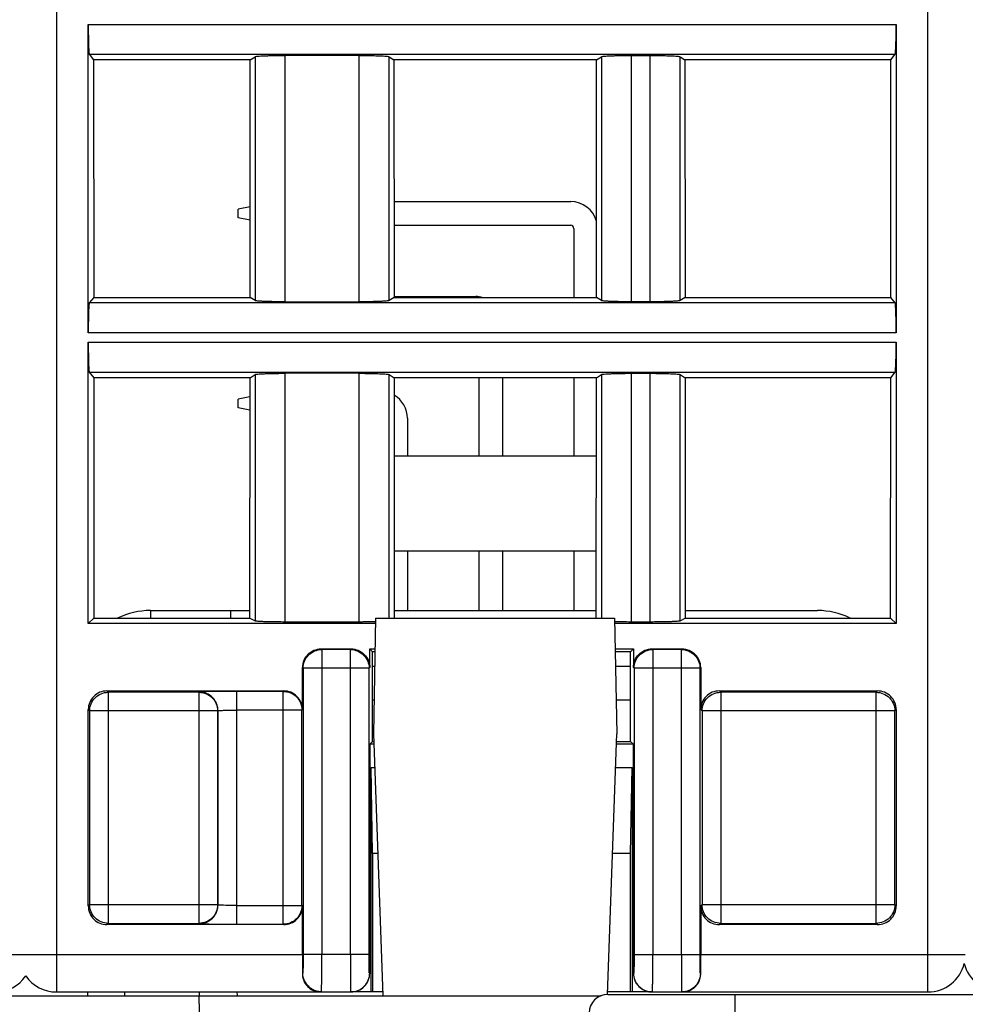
# Model space of a CAD drawing. Header units: millimetres. Extents: x 0 to 594, y 0 to 420.
# Tile 216 of 236: x 410 to 435, y 289 to 315. Entities that reach past the tile are written whole.
import ezdxf

# ---------------------------------------------------------------- set-up
doc = ezdxf.new("R2010")
doc.units = ezdxf.units.MM
doc.header["$LTSCALE"] = 32.67
doc.layers.get('0').update_dxf_attribs({"linetype": 'CONTINUOUS'})

msp = doc.modelspace()

# ---------------------------------------------------------------- linework, layer by layer
at = {"color": 9, "linetype": 'CONTINUOUS'}
for p, q in [((410.98569, 366.83035), (410.98569, 289.33035)), ((434.28569, 289.33035), (434.28569, 366.83035)), ((411.83554, 315.20533), (433.43585, 315.20533)), ((411.86225, 314.40609), (433.40914, 314.40609)), ((416.29445, 314.34152), (416.29445, 307.81918)), ((417.0925, 314.37401), (417.0925, 307.78669)), ((419.07889, 307.78669), (419.07889, 314.37401)), ((419.87694, 307.81918), (419.87694, 314.34152)), ((425.55445, 314.34152), (425.55445, 307.81918)), ((426.3525, 314.37401), (426.3525, 307.78669)), ((426.85889, 307.78669), (426.85889, 314.37401)), ((427.65694, 307.81918), (427.65694, 314.34152)), ((433.40914, 307.7546), (411.86225, 307.7546)), ((433.43585, 306.95536), (411.83554, 306.95536)), ((411.83554, 306.70533), (433.43585, 306.70533)), ((411.86225, 305.90609), (433.40914, 305.90609)), ((416.29445, 305.84152), (416.29445, 299.25856)), ((417.0925, 305.87401), (417.0925, 299.23257)), ((419.07889, 299.23257), (419.07889, 305.87401)), ((419.87694, 299.33035), (419.87694, 305.84152)), ((425.55445, 305.84152), (425.55445, 299.33035)), ((426.3525, 305.87401), (426.3525, 299.23257)), ((426.85889, 299.23257), (426.85889, 305.87401)), ((427.65694, 299.25856), (427.65694, 305.84152)), ((413.49562, 299.53035), (413.49562, 299.32783)), ((415.64571, 299.32783), (415.64571, 299.53035)), ((418.07936, 298.48668), (418.0617, 298.50428)), ((418.0793, 298.48668), (418.0793, 290.33035)), ((418.84414, 298.48668), (418.07936, 298.48668)), ((418.84414, 298.48668), (418.86174, 298.50428)), ((418.84416, 297.98675), (418.84416, 298.48668)), ((426.92728, 298.48668), (426.90962, 298.50428)), ((426.92723, 298.48668), (426.92723, 297.98675)), ((427.69206, 298.48668), (426.92728, 298.48668)), ((427.69206, 298.48668), (427.70966, 298.50428)), ((427.69209, 290.33035), (427.69209, 298.48668)), ((417.56177, 298.00436), (417.57938, 297.98675)), ((418.84358, 297.98675), (417.57938, 297.98675)), ((417.57938, 297.98675), (417.57938, 290.33035)), ((418.84358, 290.33035), (418.84358, 297.98675)), ((419.34409, 297.98668), (418.84416, 297.98675)), ((419.34292, 290.33027), (419.34409, 297.98663)), ((419.3617, 298.00423), (419.34409, 297.98663)), ((426.40969, 298.00419), (426.4273, 297.98668)), ((426.92723, 297.98675), (426.4273, 297.98668)), ((426.4273, 297.98668), (426.42847, 290.33027)), ((428.19201, 297.98675), (426.92781, 297.98675)), ((426.92781, 297.98675), (426.92781, 290.33035)), ((428.20962, 298.00436), (428.19201, 297.98675)), ((428.19201, 290.33035), (428.19201, 297.98675)), ((412.37058, 297.34513), (412.33546, 297.38019)), ((412.37052, 297.34513), (412.37052, 291.1654)), ((414.79663, 297.34513), (412.37058, 297.34513)), ((414.79663, 297.34513), (414.80216, 297.35066)), ((414.79665, 291.1654), (414.79665, 297.34513)), ((417.04945, 297.36782), (415.80204, 297.36782)), ((415.80204, 297.36782), (415.80204, 291.14272)), ((417.04945, 297.36782), (417.06182, 297.38019)), ((417.04948, 291.14271), (417.04948, 297.36782)), ((428.74466, 297.34513), (428.70954, 297.38019)), ((428.7446, 297.34513), (428.7446, 291.1654)), ((432.90084, 297.34513), (428.74466, 297.34513)), ((432.90084, 297.34513), (432.9359, 297.38019)), ((432.90087, 291.1654), (432.90087, 297.34513)), ((411.83554, 296.88026), (411.8706, 296.8452)), ((415.29658, 296.8452), (411.8706, 296.8452)), ((411.8706, 296.8452), (411.8706, 291.66533)), ((415.30212, 296.85074), (415.29658, 296.8452)), ((415.29658, 291.66533), (415.29658, 296.8452)), ((415.30212, 296.85074), (415.30212, 291.65979)), ((417.5494, 296.86789), (415.80204, 296.86789)), ((417.56177, 296.88026), (417.5494, 296.86789)), ((417.5494, 291.64264), (417.5494, 296.86789)), ((428.20962, 296.88026), (428.24468, 296.8452)), ((433.40079, 296.8452), (428.24468, 296.8452)), ((428.24468, 296.8452), (428.24468, 291.66533)), ((433.43585, 296.88026), (433.40079, 296.8452)), ((433.40079, 291.66533), (433.40079, 296.8452)), ((411.83554, 291.63027), (411.8706, 291.66533)), ((411.8706, 291.66533), (415.29658, 291.66533)), ((415.30212, 291.65979), (415.29658, 291.66533)), ((415.80204, 291.64264), (417.5494, 291.64264)), ((417.56177, 291.63027), (417.5494, 291.64264)), ((428.20962, 291.63027), (428.24468, 291.66533)), ((428.24468, 291.66533), (433.40079, 291.66533)), ((433.43585, 291.63027), (433.40079, 291.66533)), ((412.37055, 291.1654), (412.33549, 291.13035)), ((412.37055, 291.1654), (414.7966, 291.1654)), ((414.7966, 291.1654), (414.8022, 291.15987)), ((415.80204, 291.14272), (417.04942, 291.14271)), ((417.04942, 291.14271), (417.06185, 291.13035)), ((428.74463, 291.1654), (428.70957, 291.13035)), ((428.74463, 291.1654), (432.90081, 291.1654)), ((432.90081, 291.1654), (432.93593, 291.13035)), ((403.26872, 290.33034), (417.56177, 290.33034)), ((419.34292, 290.33027), (417.57938, 290.33035)), ((426.42847, 290.33027), (426.92839, 290.33035)), ((426.92781, 290.33035), (428.19201, 290.33035)), ((428.20962, 290.33034), (435.28211, 290.33035)), ((417.57065, 289.83035), (417.55943, 289.83035)), ((419.36045, 289.83145), (419.35157, 289.83027)), ((426.41982, 289.83027), (426.41094, 289.83145)), ((428.21196, 289.83035), (428.20074, 289.83035)), ((412.81284, 289.23035), (412.81459, 289.33035)), ((414.97678, 279.23035), (414.80223, 289.23035)), ((414.81315, 289.23035), (414.8114, 289.33035)), ((429.13299, 282.43035), (429.13299, 289.26435))]:
    msp.add_line(p, q, dxfattribs=at)
at = {"color": 7, "linetype": 'CONTINUOUS'}
for p, q in [((411.83554, 306.95536), (411.83554, 315.20533)), ((433.43585, 315.20533), (433.43585, 306.95536)), ((411.86225, 314.40609), (411.97863, 314.26059)), ((433.29276, 314.26059), (433.40914, 314.40609)), ((416.16484, 314.26059), (411.97863, 314.26059)), ((411.97863, 314.26059), (411.98057, 307.90253)), ((416.16096, 307.90253), (416.16484, 314.26059)), ((416.16484, 314.26059), (416.29445, 314.34152)), ((419.07888, 314.37401), (417.09248, 314.37401)), ((419.87694, 314.34152), (420.00655, 314.26059)), ((425.42484, 314.26059), (420.00655, 314.26059)), ((420.00655, 314.26059), (420.01043, 307.90253)), ((425.42096, 307.90253), (425.42484, 314.26059)), ((425.42484, 314.26059), (425.55445, 314.34152)), ((426.3525, 314.37401), (426.85889, 314.37401)), ((427.65694, 314.34152), (427.78655, 314.26059)), ((433.29276, 314.26059), (427.78655, 314.26059)), ((427.78655, 314.26059), (427.79043, 307.90253)), ((433.29082, 307.90253), (433.29276, 314.26059)), ((420.00886, 310.46535), (424.73479, 310.46535)), ((416.16244, 310.32888), (415.84479, 310.26535)), ((415.84479, 310.03535), (415.84479, 310.26535)), ((416.16222, 309.97186), (415.84479, 310.03535)), ((420.00925, 309.83535), (424.73479, 309.83535)), ((424.81979, 309.75035), (424.81979, 307.90253)), ((411.98057, 307.90253), (411.86225, 307.7546)), ((411.98057, 307.90253), (416.16096, 307.90253)), ((416.29445, 307.81918), (416.16096, 307.90253)), ((420.01043, 307.90253), (419.87694, 307.81918)), ((420.01043, 307.92535), (422.19479, 307.92535)), ((420.01043, 307.90253), (425.42096, 307.90253)), ((425.55445, 307.81918), (425.42096, 307.90253)), ((427.79043, 307.90253), (427.65694, 307.81918)), ((427.79043, 307.90253), (433.29082, 307.90253)), ((433.40914, 307.7546), (433.29082, 307.90253)), ((417.09251, 307.78669), (419.07891, 307.78669)), ((426.85889, 307.78669), (426.3525, 307.78669)), ((411.83554, 299.18019), (411.83554, 306.70533)), ((433.43585, 306.70533), (433.43585, 299.18019)), ((411.86225, 305.90609), (411.98122, 305.75735)), ((416.15965, 305.75735), (411.98122, 305.75735)), ((411.98122, 305.75735), (411.98318, 299.32783)), ((416.15573, 299.32783), (416.15965, 305.75735)), ((416.15965, 305.75735), (416.29445, 305.84152)), ((419.07888, 305.87401), (417.09248, 305.87401)), ((419.87694, 305.84152), (420.01174, 305.75735)), ((425.41965, 305.75735), (420.01174, 305.75735)), ((420.01174, 305.75735), (420.01566, 299.32783)), ((422.27979, 305.75735), (422.27979, 303.67035)), ((422.90979, 305.75735), (422.90979, 303.67035)), ((424.81979, 305.75735), (424.81979, 303.67035)), ((425.41573, 299.32783), (425.41965, 305.75735)), ((425.41965, 305.75735), (425.55445, 305.84152)), ((426.3525, 305.87401), (426.85889, 305.87401)), ((427.65694, 305.84152), (427.79174, 305.75735)), ((433.29017, 305.75735), (427.79174, 305.75735)), ((427.79174, 305.75735), (427.79566, 299.32783)), ((433.28821, 299.32783), (433.29017, 305.75735)), ((433.29017, 305.75735), (433.40914, 305.90609)), ((416.15934, 305.24826), (415.84479, 305.18535)), ((415.84479, 304.95535), (415.84479, 305.18535)), ((416.15912, 304.89248), (415.84479, 304.95535)), ((420.36979, 304.67035), (420.36979, 303.67035)), ((420.01301, 303.67035), (425.41838, 303.67035)), ((420.01456, 301.13035), (425.41683, 301.13035)), ((420.36979, 301.13035), (420.36979, 299.53035)), ((422.27979, 301.13035), (422.27979, 299.53035)), ((422.90979, 301.13035), (422.90979, 299.53035)), ((424.81979, 301.13035), (424.81979, 299.53035)), ((413.49562, 299.53035), (416.15585, 299.53035)), ((420.01554, 299.53035), (425.41585, 299.53035)), ((427.79554, 299.53035), (431.33037, 299.53035)), ((411.83554, 299.18019), (411.98318, 299.32783)), ((419.51448, 299.18019), (411.83554, 299.18019)), ((411.98318, 299.32783), (416.15573, 299.32783)), ((416.15573, 299.32783), (416.29445, 299.25856)), ((417.0925, 299.23257), (419.07889, 299.23257)), ((419.51711, 299.33035), (419.46299, 296.23035)), ((419.51711, 299.33035), (425.90888, 299.33035)), ((425.90888, 299.33035), (425.96299, 296.23035)), ((433.43585, 299.18019), (425.9115, 299.18019)), ((426.3525, 299.23257), (426.85889, 299.23257)), ((427.65694, 299.25856), (427.79566, 299.32783)), ((427.79566, 299.32783), (433.28821, 299.32783)), ((433.28821, 299.32783), (433.43585, 299.18019)), ((418.0617, 298.50428), (418.86174, 298.50428)), ((419.3617, 298.00423), (419.36177, 298.50428)), ((419.36176, 298.50428), (419.50269, 298.50428)), ((419.43569, 298.43035), (419.36176, 298.50428)), ((419.5014, 298.43035), (419.43569, 298.43035)), ((419.43569, 296.03034), (419.43569, 298.43035)), ((425.9233, 298.50428), (426.40963, 298.50428)), ((426.33569, 298.43035), (425.92459, 298.43035)), ((426.40963, 298.50428), (426.33569, 298.43035)), ((426.33569, 296.03035), (426.33569, 298.43034)), ((426.40962, 298.50429), (426.40969, 298.00419)), ((426.90962, 298.50428), (427.70966, 298.50428)), ((417.56177, 296.88026), (417.56177, 298.00436)), ((419.49441, 298.03035), (419.43569, 298.03035)), ((426.33569, 298.03035), (425.93158, 298.03035)), ((428.20962, 298.00436), (428.20962, 296.88026)), ((412.33546, 297.38019), (417.06182, 297.38019)), ((428.70954, 297.38019), (432.9359, 297.38019)), ((419.4787, 297.13035), (419.43569, 297.13035)), ((426.33569, 297.13035), (425.94728, 297.13035)), ((411.83554, 291.63027), (411.83554, 296.88026)), ((433.43585, 296.88026), (433.43585, 291.63027)), ((419.46299, 296.23035), (419.70744, 289.23035)), ((425.71974, 289.26457), (425.96299, 296.23035)), ((419.36138, 295.95605), (419.36045, 289.83145)), ((419.36131, 295.95604), (419.43561, 296.03035)), ((419.47257, 295.95604), (419.36131, 295.95604)), ((419.43561, 296.03035), (419.46998, 296.03035)), ((426.41016, 295.95604), (425.95342, 295.95604)), ((425.95601, 296.03035), (426.33569, 296.03035)), ((426.33569, 296.03035), (426.41016, 295.95604)), ((426.41094, 289.83145), (426.41001, 295.95604)), ((419.39555, 295.33035), (419.49442, 295.33035)), ((419.43569, 293.03035), (419.39555, 295.33035)), ((419.39555, 289.33035), (419.39555, 295.33035)), ((425.93157, 295.33035), (426.37584, 295.33035)), ((426.33569, 293.03035), (426.37584, 295.33035)), ((426.37584, 295.33035), (426.37584, 289.33035)), ((419.57474, 293.03035), (419.43569, 293.03035)), ((419.43569, 293.03035), (419.43569, 289.33035)), ((426.33569, 293.03035), (425.85125, 293.03035)), ((426.33569, 289.33035), (426.33569, 293.03035)), ((417.56177, 290.33034), (417.56177, 291.63027)), ((428.20962, 291.63027), (428.20962, 290.33034)), ((417.06185, 291.13035), (412.33549, 291.13035)), ((432.93593, 291.13035), (428.70957, 291.13035)), ((292.67974, 289.23035), (425.54625, 289.23035)), ((410.98569, 289.33035), (418.85165, 289.33035)), ((411.81474, 289.33035), (411.81299, 289.23035)), ((415.81125, 289.33035), (415.81299, 289.23035)), ((419.70395, 289.33035), (418.86037, 289.33035)), ((426.91101, 289.33035), (425.72204, 289.33035)), ((425.72609, 289.26435), (444.5999, 289.26435)), ((426.91974, 289.33035), (434.28569, 289.33035))]:
    msp.add_line(p, q, dxfattribs=at)
msp.add_lwpolyline([(417.61788, 289.62768), (417.62307, 289.61697), (417.63462, 289.59516), (417.64757, 289.57337), (417.66194, 289.5518), (417.67768, 289.53069), (417.6948, 289.51013), (417.71334, 289.49026), (417.73314, 289.47132), (417.75412, 289.45344), (417.77627, 289.43663), (417.79954, 289.42094), (417.82382, 289.40646), (417.84909, 289.39323), (417.87545, 289.38125), (417.90282, 289.37062), (417.93114, 289.36145), (417.96046, 289.35381), (417.99071, 289.34783), (418.02178, 289.34365), (418.05367, 289.34143), (418.07091, 289.3411)], dxfattribs=at)
for centre, radius, start, end in [((424.73479, 309.75035), 0.715, 15.706306, 90), ((424.73479, 309.75035), 0.085, 0, 90), ((422.19479, 307.21035), 0.715, 75.772547, 90), ((419.65479, 304.67035), 0.715, 0, 60.024643), ((413.49562, 297.53035), 2, 90, 115.99163), ((431.33037, 297.53035), 2, 64.069139, 90), ((426.2427, 313.61925), 14.38586, 268.676608, 268.908711), ((426.28256, 315.70288), 16.46988, 268.908135, 269.115712), ((434.28569, 290.33035), 1, 270, 346.416627), ((436.22849, 290.33035), 1, 193.570633, 270), ((409.34479, 290.33035), 1, 270, 325.137925), ((410.98569, 290.33035), 1, 214.862075, 270), ((418.05699, 289.82264), 0.49715, 203.645641, 221.80726), ((418.0517, 289.8186), 0.49051, 221.868008, 224.174441), ((418.04866, 289.81554), 0.48621, 224.165261, 239.035171), ((427.72246, 289.81604), 0.48677, 301.058469, 306.026169), ((427.72207, 289.81633), 0.48723, 306.043052, 315.822875), ((425.72609, 288.76185), 0.5025, 90, 179), ((426.91078, 289.88815), 0.55781, 265.368271, 270.023951), ((427.72691, 289.80728), 0.47693, 270.010126, 280.358222)]:
    msp.add_arc(centre, radius, start, end, dxfattribs=at)
for centre, major_axis, start_param, end_param in [((418.06185, 298.00421), (0.35366, -0.35366), 3.14159265, 3.92683852), ((427.70954, 298.00421), (0.35366, 0.35366), -0.78524587, 0), ((412.33561, 296.88011), (0.35366, -0.35366), 3.14159265, 3.92683852), ((417.0617, 296.88011), (-0.35366, -0.35366), 2.35634678, 3.14159265), ((428.70969, 296.88011), (0.35366, -0.35366), 3.14159265, 3.92683852), ((432.93578, 296.88011), (-0.35366, -0.35366), 2.35634678, 3.14159265), ((412.33561, 291.63042), (0.35366, 0.35366), 2.35634678, 3.14159265), ((432.93578, 291.63042), (-0.35366, 0.35366), 3.14159265, 3.92683852)]:
    msp.add_ellipse(centre, major_axis=major_axis, ratio=0.99969546, start_param=start_param, end_param=end_param, dxfattribs=at)
for points, knots in [([(411.83554, 315.20533), (411.83554, 315.15475), (411.83619, 314.97033), (411.83882, 314.78589), (411.84329, 314.65212)], [0, 0, 0, 0, 0.27428543, 1, 1, 1, 1]), ([(433.4281, 314.65212), (433.42943, 314.692), (433.43433, 314.87637), (433.43585, 315.06081), (433.43585, 315.20533)], [0, 0, 0, 0, 0.21636758, 1, 1, 1, 1]), ([(411.84329, 314.65212), (411.8444, 314.61892), (411.84659, 314.5603), (411.85114, 314.48552), (411.85478, 314.43856), (411.85902, 314.41546), (411.8607, 314.40803), (411.86225, 314.40609)], [0, 0, 0, 0, 0.40314574, 0.7108781, 0.91163008, 0.96987308, 1, 1, 1, 1]), ([(433.40914, 314.40609), (433.41069, 314.40803), (433.41237, 314.41546), (433.4166, 314.43856), (433.42025, 314.48552), (433.4248, 314.5603), (433.42699, 314.61892), (433.4281, 314.65212)], [0, 0, 0, 0, 0.03012692, 0.08836991, 0.28912189, 0.59685425, 1, 1, 1, 1]), ([(416.29445, 314.34152), (416.30159, 314.34597), (416.32824, 314.34896), (416.37842, 314.35572), (416.45498, 314.36028), (416.5137, 314.36327), (416.54689, 314.36462)], [0, 0, 0, 0, 0.09942633, 0.30382068, 0.60760815, 1, 1, 1, 1]), ([(416.54689, 314.36462), (416.58643, 314.36623), (416.76824, 314.37215), (416.95016, 314.37401), (417.09248, 314.37401)], [0, 0, 0, 0, 0.21756521, 1, 1, 1, 1]), ([(419.07888, 314.37401), (419.12862, 314.37401), (419.31051, 314.37322), (419.49243, 314.37), (419.62449, 314.36462)], [0, 0, 0, 0, 0.27341699, 1, 1, 1, 1]), ([(419.62449, 314.36462), (419.65769, 314.36327), (419.71642, 314.36028), (419.79298, 314.35572), (419.84316, 314.34896), (419.8698, 314.34597), (419.87694, 314.34151)], [0, 0, 0, 0, 0.39241274, 0.69620943, 0.90058912, 1, 1, 1, 1]), ([(425.55445, 314.34152), (425.56159, 314.34597), (425.58824, 314.34896), (425.63842, 314.35572), (425.71498, 314.36028), (425.7737, 314.36327), (425.80689, 314.36462)], [0, 0, 0, 0, 0.09942633, 0.30382068, 0.60760815, 1, 1, 1, 1]), ([(425.80689, 314.36462), (425.84643, 314.36623), (426.02824, 314.37215), (426.21016, 314.37401), (426.35248, 314.37401)], [0, 0, 0, 0, 0.21756521, 1, 1, 1, 1]), ([(426.85888, 314.37401), (426.90862, 314.37401), (427.09051, 314.37322), (427.27243, 314.37), (427.40449, 314.36462)], [0, 0, 0, 0, 0.27341699, 1, 1, 1, 1]), ([(427.40449, 314.36462), (427.43769, 314.36327), (427.49642, 314.36028), (427.57298, 314.35572), (427.62316, 314.34896), (427.6498, 314.34597), (427.65694, 314.34151)], [0, 0, 0, 0, 0.39241274, 0.69620943, 0.90058912, 1, 1, 1, 1]), ([(416.5469, 307.79607), (416.5137, 307.79742), (416.45497, 307.80041), (416.37841, 307.80498), (416.32823, 307.81174), (416.30159, 307.81472), (416.29445, 307.81918)], [0, 0, 0, 0, 0.39241264, 0.69620929, 0.90058904, 1, 1, 1, 1]), ([(419.87694, 307.81918), (419.8698, 307.81472), (419.84315, 307.81174), (419.79297, 307.80497), (419.71641, 307.80041), (419.65769, 307.79742), (419.6245, 307.79607)], [0, 0, 0, 0, 0.0994263, 0.30382062, 0.60760811, 1, 1, 1, 1]), ([(425.8069, 307.79607), (425.7737, 307.79742), (425.71497, 307.80041), (425.63841, 307.80498), (425.58823, 307.81174), (425.56159, 307.81472), (425.55445, 307.81918)], [0, 0, 0, 0, 0.39241264, 0.69620929, 0.90058904, 1, 1, 1, 1]), ([(427.65694, 307.81918), (427.6498, 307.81472), (427.62315, 307.81174), (427.57297, 307.80497), (427.49641, 307.80041), (427.43769, 307.79742), (427.4045, 307.79607)], [0, 0, 0, 0, 0.0994263, 0.30382062, 0.60760811, 1, 1, 1, 1]), ([(411.86225, 307.7546), (411.8607, 307.75266), (411.85902, 307.74523), (411.85478, 307.72213), (411.85114, 307.67517), (411.84659, 307.60039), (411.8444, 307.54178), (411.84329, 307.50857)], [0, 0, 0, 0, 0.03012692, 0.08836991, 0.28912189, 0.59685425, 1, 1, 1, 1]), ([(417.09251, 307.78669), (417.04277, 307.78669), (416.86087, 307.78748), (416.67896, 307.79069), (416.5469, 307.79607)], [0, 0, 0, 0, 0.27341699, 1, 1, 1, 1]), ([(419.6245, 307.79607), (419.58495, 307.79446), (419.40315, 307.78854), (419.22123, 307.78669), (419.07891, 307.78669)], [0, 0, 0, 0, 0.21756522, 1, 1, 1, 1]), ([(426.35251, 307.78669), (426.30277, 307.78669), (426.12087, 307.78748), (425.93896, 307.79069), (425.8069, 307.79607)], [0, 0, 0, 0, 0.27341699, 1, 1, 1, 1]), ([(427.4045, 307.79607), (427.36495, 307.79446), (427.18315, 307.78854), (427.00123, 307.78669), (426.85891, 307.78669)], [0, 0, 0, 0, 0.21756522, 1, 1, 1, 1]), ([(433.4281, 307.50857), (433.42699, 307.54178), (433.4248, 307.60039), (433.42025, 307.67517), (433.4166, 307.72213), (433.41237, 307.74523), (433.41069, 307.75266), (433.40914, 307.7546)], [0, 0, 0, 0, 0.40314574, 0.7108781, 0.91163008, 0.96987308, 1, 1, 1, 1]), ([(411.84329, 307.50857), (411.84196, 307.46869), (411.83706, 307.28433), (411.83554, 307.09988), (411.83554, 306.95536)], [0, 0, 0, 0, 0.21636758, 1, 1, 1, 1]), ([(433.43585, 306.95536), (433.43585, 307.00595), (433.4352, 307.19037), (433.43257, 307.37481), (433.4281, 307.50857)], [0, 0, 0, 0, 0.27428543, 1, 1, 1, 1]), ([(411.83554, 306.70533), (411.83554, 306.65475), (411.83619, 306.47033), (411.83882, 306.28589), (411.84329, 306.15212)], [0, 0, 0, 0, 0.27428543, 1, 1, 1, 1]), ([(433.4281, 306.15212), (433.42943, 306.192), (433.43433, 306.37637), (433.43585, 306.56081), (433.43585, 306.70533)], [0, 0, 0, 0, 0.21636758, 1, 1, 1, 1]), ([(411.84329, 306.15212), (411.8444, 306.11892), (411.84659, 306.0603), (411.85114, 305.98552), (411.85478, 305.93856), (411.85902, 305.91546), (411.8607, 305.90803), (411.86225, 305.90609)], [0, 0, 0, 0, 0.40314574, 0.7108781, 0.91163008, 0.96987308, 1, 1, 1, 1]), ([(433.40914, 305.90609), (433.41069, 305.90803), (433.41237, 305.91546), (433.4166, 305.93856), (433.42025, 305.98552), (433.4248, 306.0603), (433.42699, 306.11892), (433.4281, 306.15212)], [0, 0, 0, 0, 0.03012692, 0.08836991, 0.28912189, 0.59685425, 1, 1, 1, 1]), ([(416.29445, 305.84152), (416.30159, 305.84597), (416.32824, 305.84896), (416.37842, 305.85572), (416.45498, 305.86028), (416.5137, 305.86327), (416.54689, 305.86462)], [0, 0, 0, 0, 0.09942633, 0.30382068, 0.60760815, 1, 1, 1, 1]), ([(416.54689, 305.86462), (416.58643, 305.86623), (416.76824, 305.87215), (416.95016, 305.87401), (417.09248, 305.87401)], [0, 0, 0, 0, 0.21756521, 1, 1, 1, 1]), ([(419.07888, 305.87401), (419.12862, 305.87401), (419.31051, 305.87322), (419.49243, 305.87), (419.62449, 305.86462)], [0, 0, 0, 0, 0.27341699, 1, 1, 1, 1]), ([(419.62449, 305.86462), (419.65769, 305.86327), (419.71642, 305.86028), (419.79298, 305.85572), (419.84316, 305.84896), (419.8698, 305.84597), (419.87694, 305.84151)], [0, 0, 0, 0, 0.39241274, 0.69620943, 0.90058912, 1, 1, 1, 1]), ([(425.55445, 305.84152), (425.56159, 305.84597), (425.58824, 305.84896), (425.63842, 305.85572), (425.71498, 305.86028), (425.7737, 305.86327), (425.80689, 305.86462)], [0, 0, 0, 0, 0.09942633, 0.30382068, 0.60760815, 1, 1, 1, 1]), ([(425.80689, 305.86462), (425.84643, 305.86623), (426.02824, 305.87215), (426.21016, 305.87401), (426.35248, 305.87401)], [0, 0, 0, 0, 0.21756521, 1, 1, 1, 1]), ([(426.85888, 305.87401), (426.90862, 305.87401), (427.09051, 305.87322), (427.27243, 305.87), (427.40449, 305.86462)], [0, 0, 0, 0, 0.27341699, 1, 1, 1, 1]), ([(427.40449, 305.86462), (427.43769, 305.86327), (427.49642, 305.86028), (427.57298, 305.85572), (427.62316, 305.84896), (427.6498, 305.84597), (427.65694, 305.84151)], [0, 0, 0, 0, 0.39241274, 0.69620943, 0.90058912, 1, 1, 1, 1]), ([(416.29445, 299.25856), (416.30189, 299.25484), (416.32816, 299.25272), (416.37854, 299.24712), (416.45495, 299.24357), (416.51371, 299.24115), (416.5469, 299.24007)], [0, 0, 0, 0, 0.09838555, 0.30267234, 0.60689597, 1, 1, 1, 1]), ([(416.5469, 299.24007), (416.58646, 299.23879), (416.76828, 299.23405), (416.95019, 299.23257), (417.0925, 299.23257)], [0, 0, 0, 0, 0.21756947, 1, 1, 1, 1]), ([(419.07889, 299.23257), (419.11722, 299.23257), (419.2628, 299.23295), (419.40837, 299.23466), (419.51558, 299.2371)], [0, 0, 0, 0, 0.26334665, 1, 1, 1, 1]), ([(426.02837, 299.23497), (426.05433, 299.23456), (426.16237, 299.23313), (426.27042, 299.23257), (426.3525, 299.23257)], [0, 0, 0, 0, 0.2402982, 1, 1, 1, 1]), ([(426.85889, 299.23257), (426.90862, 299.23257), (427.0905, 299.2332), (427.2724, 299.23577), (427.40449, 299.24007)], [0, 0, 0, 0, 0.27340487, 1, 1, 1, 1]), ([(427.40449, 299.24007), (427.43768, 299.24115), (427.49644, 299.24357), (427.57285, 299.24712), (427.62323, 299.25272), (427.6495, 299.25484), (427.65694, 299.25856)], [0, 0, 0, 0, 0.39310402, 0.69732765, 0.90161445, 1, 1, 1, 1]), ([(417.70819, 298.35787), (417.75416, 298.40385), (417.86533, 298.47842), (417.99667, 298.50429), (418.0617, 298.50428)], [0, 0, 0, 0, 0.49999893, 1, 1, 1, 1]), ([(418.86177, 298.50428), (418.9268, 298.50429), (419.05815, 298.47841), (419.16932, 298.40383), (419.2153, 298.35784)], [0, 0, 0, 0, 0.50000196, 1, 1, 1, 1]), ([(419.2153, 298.35784), (419.26131, 298.31182), (419.33593, 298.20052), (419.36175, 298.06905), (419.36173, 298.00397)], [0, 0, 0, 0, 0.49999302, 1, 1, 1, 1]), ([(426.40966, 298.00401), (426.40964, 298.06908), (426.43547, 298.20053), (426.51007, 298.31181), (426.55607, 298.35783)], [0, 0, 0, 0, 0.50000687, 1, 1, 1, 1]), ([(426.55607, 298.35783), (426.60205, 298.40382), (426.71323, 298.47841), (426.8446, 298.50429), (426.90963, 298.50428)], [0, 0, 0, 0, 0.49999844, 1, 1, 1, 1]), ([(427.70969, 298.50428), (427.77472, 298.50429), (427.90606, 298.47842), (428.01723, 298.40385), (428.0632, 298.35787)], [0, 0, 0, 0, 0.50000107, 1, 1, 1, 1]), ([(412.33546, 297.38019), (412.27034, 297.38019), (412.13795, 297.3571), (412.028, 297.27982), (411.98195, 297.23377)], [0, 0, 0, 0, 0.50000104, 1, 1, 1, 1]), ([(417.41536, 297.23377), (417.36931, 297.27982), (417.25936, 297.3571), (417.12697, 297.38019), (417.06185, 297.38019)], [0, 0, 0, 0, 0.49999896, 1, 1, 1, 1]), ([(428.70954, 297.38019), (428.64442, 297.38019), (428.51203, 297.3571), (428.40208, 297.27982), (428.35603, 297.23377)], [0, 0, 0, 0, 0.50000104, 1, 1, 1, 1]), ([(433.28944, 297.23377), (433.24339, 297.27982), (433.13344, 297.3571), (433.00105, 297.38019), (432.93593, 297.38019)], [0, 0, 0, 0, 0.49999896, 1, 1, 1, 1]), ([(417.41536, 291.27676), (417.4614, 291.32281), (417.53869, 291.43276), (417.56177, 291.56515), (417.56177, 291.63027)], [0, 0, 0, 0, 0.49999929, 1, 1, 1, 1]), ([(428.20962, 291.63027), (428.20962, 291.56515), (428.2327, 291.43276), (428.30998, 291.32281), (428.35603, 291.27676)], [0, 0, 0, 0, 0.50000071, 1, 1, 1, 1]), ([(411.98195, 291.27676), (412.028, 291.23071), (412.13795, 291.15344), (412.27034, 291.13034), (412.33546, 291.13035)], [0, 0, 0, 0, 0.49999896, 1, 1, 1, 1]), ([(417.06185, 291.13035), (417.12697, 291.13034), (417.25936, 291.15344), (417.36931, 291.23071), (417.41536, 291.27676)], [0, 0, 0, 0, 0.50000104, 1, 1, 1, 1]), ([(428.35603, 291.27676), (428.40208, 291.23071), (428.51203, 291.15344), (428.64442, 291.13034), (428.70954, 291.13035)], [0, 0, 0, 0, 0.49999896, 1, 1, 1, 1]), ([(432.93593, 291.13035), (433.00105, 291.13034), (433.13344, 291.15344), (433.24339, 291.23071), (433.28944, 291.27676)], [0, 0, 0, 0, 0.50000104, 1, 1, 1, 1]), ([(417.56177, 290.33034), (417.56177, 290.28684), (417.56158, 290.12017), (417.56067, 289.9535), (417.55943, 289.83035)], [0, 0, 0, 0, 0.2610187, 1, 1, 1, 1]), ([(428.21196, 289.83035), (428.21156, 289.86945), (428.21015, 290.03611), (428.20962, 290.20278), (428.20962, 290.33034)], [0, 0, 0, 0, 0.23460773, 1, 1, 1, 1]), ([(417.55943, 289.83035), (417.55924, 289.81152), (417.56262, 289.74078), (417.58076, 289.67081), (417.60158, 289.62324)], [0, 0, 0, 0, 0.26611564, 1, 1, 1, 1]), ([(419.21398, 289.47679), (419.26039, 289.52318), (419.33535, 289.63566), (419.36106, 289.76826), (419.36092, 289.83389)], [0, 0, 0, 0, 0.49994588, 1, 1, 1, 1]), ([(426.41047, 289.83379), (426.41033, 289.76818), (426.4361, 289.63565), (426.51098, 289.52319), (426.55737, 289.47682)], [0, 0, 0, 0, 0.5000529, 1, 1, 1, 1]), ([(428.16981, 289.62324), (428.1765, 289.63851), (428.2015, 289.70472), (428.2125, 289.77629), (428.21196, 289.83035)], [0, 0, 0, 0, 0.23567098, 1, 1, 1, 1]), ([(417.7985, 289.39863), (417.81745, 289.38726), (417.89381, 289.34816), (417.98083, 289.33035), (418.04439, 289.33035)], [0, 0, 0, 0, 0.25795029, 1, 1, 1, 1]), ([(418.86037, 289.33035), (418.92551, 289.33035), (419.05793, 289.35344), (419.16791, 289.43073), (419.21398, 289.47679)], [0, 0, 0, 0, 0.49999967, 1, 1, 1, 1]), ([(426.55737, 289.47682), (426.59819, 289.43601), (426.69336, 289.36595), (426.80822, 289.33685), (426.86574, 289.33217)], [0, 0, 0, 0, 0.50003948, 1, 1, 1, 1]), ([(427.81267, 289.33812), (427.85476, 289.34582), (427.91036, 289.364), (427.96096, 289.39145), (427.97359, 289.39906)], [0, 0, 0, 0, 0.7438207, 1, 1, 1, 1]), ([(428.07151, 289.47679), (428.08132, 289.48689), (428.12054, 289.53095), (428.15181, 289.58212), (428.16981, 289.62324)], [0, 0, 0, 0, 0.2387698, 1, 1, 1, 1])]:
    msp.add_open_spline(points, degree=3, knots=knots, dxfattribs=at)
at = {"color": 9, "linetype": 'CONTINUOUS'}
for points, knots in [([(417.57938, 297.98675), (417.5794, 298.05176), (417.60531, 298.18308), (417.67988, 298.29422), (417.72586, 298.3402)], [0, 0, 0, 0, 0.49997841, 1, 1, 1, 1]), ([(417.72586, 298.3402), (417.77183, 298.38617), (417.88298, 298.46076), (418.01431, 298.48666), (418.07933, 298.48668)], [0, 0, 0, 0, 0.49997079, 1, 1, 1, 1]), ([(418.84413, 298.48668), (418.90916, 298.48666), (419.0405, 298.46075), (419.15166, 298.38615), (419.19763, 298.34017)], [0, 0, 0, 0, 0.50002933, 1, 1, 1, 1]), ([(419.19763, 298.34017), (419.24362, 298.29418), (419.3182, 298.18301), (419.34408, 298.05165), (419.34409, 297.98663)], [0, 0, 0, 0, 0.50002142, 1, 1, 1, 1]), ([(426.4273, 297.98663), (426.42731, 298.05165), (426.45319, 298.18301), (426.52777, 298.29418), (426.57375, 298.34017)], [0, 0, 0, 0, 0.49997858, 1, 1, 1, 1]), ([(426.57375, 298.34017), (426.61973, 298.38615), (426.73089, 298.46075), (426.86223, 298.48666), (426.92726, 298.48668)], [0, 0, 0, 0, 0.49997067, 1, 1, 1, 1]), ([(427.69205, 298.48668), (427.75708, 298.48666), (427.88841, 298.46076), (427.99956, 298.38617), (428.04553, 298.3402)], [0, 0, 0, 0, 0.50002921, 1, 1, 1, 1]), ([(428.04553, 298.3402), (428.09151, 298.29422), (428.16608, 298.18308), (428.19199, 298.05176), (428.19201, 297.98675)], [0, 0, 0, 0, 0.50002159, 1, 1, 1, 1]), ([(412.01708, 297.19865), (412.06305, 297.24462), (412.1742, 297.31921), (412.30553, 297.34511), (412.37055, 297.34512)], [0, 0, 0, 0, 0.49997079, 1, 1, 1, 1]), ([(414.79662, 297.34512), (414.86165, 297.34511), (414.99298, 297.31921), (415.10413, 297.24462), (415.1501, 297.19865)], [0, 0, 0, 0, 0.50002921, 1, 1, 1, 1]), ([(415.80204, 297.36782), (415.67577, 297.36778), (415.49235, 297.36726), (415.25872, 297.36514), (415.10982, 297.36311), (414.98691, 297.36061), (414.90294, 297.35825), (414.85248, 297.35586), (414.8278, 297.35449), (414.81224, 297.35263), (414.80434, 297.35182), (414.80216, 297.35066)], [0, 0, 0, 0, 0.3786751, 0.5500545, 0.70068375, 0.82523303, 0.91879191, 0.95245302, 0.97691927, 0.99259255, 1, 1, 1, 1]), ([(415.15573, 297.20427), (415.10979, 297.2502), (414.99818, 297.3238), (414.8672, 297.35069), (414.80216, 297.35067)], [0, 0, 0, 0, 0.4996894, 1, 1, 1, 1]), ([(417.04944, 297.36782), (417.11447, 297.3678), (417.2458, 297.3419), (417.35695, 297.26731), (417.40292, 297.22134)], [0, 0, 0, 0, 0.50002921, 1, 1, 1, 1]), ([(428.39116, 297.19865), (428.43713, 297.24462), (428.54828, 297.31921), (428.67961, 297.34511), (428.74464, 297.34512)], [0, 0, 0, 0, 0.49997079, 1, 1, 1, 1]), ([(432.90084, 297.34512), (432.96586, 297.34511), (433.09719, 297.31921), (433.20834, 297.24462), (433.25431, 297.19865)], [0, 0, 0, 0, 0.50002921, 1, 1, 1, 1]), ([(411.8706, 296.8452), (411.87062, 296.91021), (411.89653, 297.04153), (411.9711, 297.15267), (412.01708, 297.19865)], [0, 0, 0, 0, 0.49997841, 1, 1, 1, 1]), ([(415.1501, 297.19865), (415.19607, 297.15267), (415.27065, 297.04153), (415.29656, 296.91021), (415.29658, 296.8452)], [0, 0, 0, 0, 0.50002159, 1, 1, 1, 1]), ([(415.30225, 296.85074), (415.30223, 296.91578), (415.27528, 297.04675), (415.20166, 297.15835), (415.15573, 297.20427)], [0, 0, 0, 0, 0.50034931, 1, 1, 1, 1]), ([(417.40292, 297.22134), (417.4489, 297.17536), (417.52347, 297.06422), (417.54938, 296.9329), (417.5494, 296.86789)], [0, 0, 0, 0, 0.50002159, 1, 1, 1, 1]), ([(428.24468, 296.8452), (428.2447, 296.91021), (428.27061, 297.04153), (428.34518, 297.15267), (428.39116, 297.19865)], [0, 0, 0, 0, 0.49997841, 1, 1, 1, 1]), ([(433.25431, 297.19865), (433.30029, 297.15267), (433.37486, 297.04153), (433.40077, 296.91021), (433.40079, 296.8452)], [0, 0, 0, 0, 0.50002159, 1, 1, 1, 1]), ([(415.30225, 296.85075), (415.3027, 296.85183), (415.30718, 296.85287), (415.31448, 296.85451), (415.32736, 296.85595), (415.35262, 296.85828), (415.39472, 296.86069), (415.43095, 296.86218), (415.45163, 296.86289)], [0, 0, 0, 0, 0.02338351, 0.07694745, 0.16133926, 0.27539207, 0.58701339, 1, 1, 1, 1]), ([(415.45163, 296.86288), (415.47673, 296.86375), (415.59351, 296.86692), (415.71034, 296.86789), (415.80204, 296.86789)], [0, 0, 0, 0, 0.21497849, 1, 1, 1, 1]), ([(412.01708, 291.31189), (411.9711, 291.35786), (411.89653, 291.46901), (411.87062, 291.60032), (411.8706, 291.66533)], [0, 0, 0, 0, 0.50002159, 1, 1, 1, 1]), ([(415.29658, 291.66533), (415.29656, 291.60032), (415.27065, 291.46901), (415.19607, 291.35786), (415.1501, 291.31189)], [0, 0, 0, 0, 0.49997841, 1, 1, 1, 1]), ([(415.15573, 291.30626), (415.20166, 291.35218), (415.27528, 291.46378), (415.30223, 291.59475), (415.30225, 291.65979)], [0, 0, 0, 0, 0.49965069, 1, 1, 1, 1]), ([(415.45163, 291.64764), (415.43095, 291.64836), (415.39472, 291.64984), (415.35262, 291.65225), (415.32736, 291.65458), (415.31448, 291.65602), (415.30718, 291.65767), (415.3027, 291.65871), (415.30225, 291.65979)], [0, 0, 0, 0, 0.41298661, 0.72460793, 0.83866074, 0.92305255, 0.97661649, 1, 1, 1, 1]), ([(415.80204, 291.64264), (415.76988, 291.64264), (415.65307, 291.64307), (415.53624, 291.64473), (415.45163, 291.64765)], [0, 0, 0, 0, 0.27529975, 1, 1, 1, 1]), ([(417.5494, 291.64264), (417.54938, 291.57763), (417.52347, 291.44631), (417.4489, 291.33517), (417.40292, 291.2892)], [0, 0, 0, 0, 0.49997841, 1, 1, 1, 1]), ([(428.39116, 291.31189), (428.34518, 291.35786), (428.27061, 291.46901), (428.2447, 291.60032), (428.24468, 291.66533)], [0, 0, 0, 0, 0.50002159, 1, 1, 1, 1]), ([(433.40079, 291.66533), (433.40077, 291.60032), (433.37486, 291.46901), (433.30029, 291.35786), (433.25431, 291.31189)], [0, 0, 0, 0, 0.49997841, 1, 1, 1, 1]), ([(412.37055, 291.16541), (412.30553, 291.16542), (412.1742, 291.19133), (412.06305, 291.26591), (412.01708, 291.31189)], [0, 0, 0, 0, 0.50002921, 1, 1, 1, 1]), ([(415.1501, 291.31189), (415.10413, 291.26591), (414.99298, 291.19133), (414.86165, 291.16542), (414.79662, 291.16541)], [0, 0, 0, 0, 0.49997079, 1, 1, 1, 1]), ([(414.80216, 291.15987), (414.8672, 291.15985), (414.99818, 291.18674), (415.10979, 291.26034), (415.15573, 291.30626)], [0, 0, 0, 0, 0.5003106, 1, 1, 1, 1]), ([(417.40292, 291.2892), (417.35695, 291.24322), (417.2458, 291.16864), (417.11447, 291.14273), (417.04944, 291.14272)], [0, 0, 0, 0, 0.49997079, 1, 1, 1, 1]), ([(428.74464, 291.16541), (428.67961, 291.16542), (428.54828, 291.19133), (428.43713, 291.26591), (428.39116, 291.31189)], [0, 0, 0, 0, 0.50002921, 1, 1, 1, 1]), ([(433.25431, 291.31189), (433.20834, 291.26591), (433.09719, 291.19133), (432.96586, 291.16542), (432.90084, 291.16541)], [0, 0, 0, 0, 0.49997079, 1, 1, 1, 1]), ([(414.8022, 291.15987), (414.80438, 291.15871), (414.81228, 291.1579), (414.82785, 291.15604), (414.85253, 291.15467), (414.903, 291.15228), (414.98698, 291.14992), (415.10989, 291.14742), (415.25879, 291.1454), (415.49239, 291.14328), (415.67579, 291.14275), (415.80204, 291.14272)], [0, 0, 0, 0, 0.00741726, 0.02309726, 0.04756853, 0.0812354, 0.17481092, 0.29936968, 0.44999618, 0.62136362, 1, 1, 1, 1]), ([(417.57938, 290.33035), (417.57934, 290.26654), (417.5791, 290.17393), (417.578, 290.05611), (417.57704, 289.98122), (417.57553, 289.91998), (417.57481, 289.87446), (417.57226, 289.84692), (417.57225, 289.83362), (417.57065, 289.83035)], [0, 0, 0, 0, 0.38264637, 0.5553419, 0.70677235, 0.83155964, 0.92337874, 0.97814581, 1, 1, 1, 1]), ([(418.07674, 289.62318), (418.07672, 289.6737), (418.07751, 289.90942), (418.07823, 290.14514), (418.0793, 290.33035)], [0, 0, 0, 0, 0.21430399, 1, 1, 1, 1]), ([(418.84314, 290.33035), (418.84309, 290.26534), (418.84312, 290.02964), (418.844, 289.79394), (418.8455, 289.62326)], [0, 0, 0, 0, 0.27581639, 1, 1, 1, 1]), ([(419.35157, 289.83027), (419.34996, 289.83354), (419.34997, 289.84685), (419.34742, 289.87438), (419.34671, 289.9199), (419.3452, 289.98114), (419.34426, 290.05603), (419.34317, 290.17386), (419.34295, 290.26647), (419.34292, 290.33027)], [0, 0, 0, 0, 0.02183285, 0.07661355, 0.16844079, 0.29322219, 0.44464916, 0.61734818, 1, 1, 1, 1]), ([(426.42847, 290.33027), (426.42848, 290.26648), (426.42821, 290.17385), (426.42714, 290.05604), (426.42614, 289.98119), (426.42482, 289.92001), (426.42373, 289.87789), (426.42237, 289.85359), (426.42193, 289.84064), (426.42062, 289.83532), (426.42064, 289.83014), (426.41982, 289.83027)], [0, 0, 0, 0, 0.38252576, 0.5553458, 0.70668058, 0.83092819, 0.92351277, 0.95663955, 0.98054878, 0.99502752, 1, 1, 1, 1]), ([(426.92589, 289.62324), (426.92634, 289.67374), (426.92793, 289.90944), (426.92839, 290.14514), (426.92825, 290.33035)], [0, 0, 0, 0, 0.21426112, 1, 1, 1, 1]), ([(427.69208, 290.33035), (427.69208, 290.26538), (427.69231, 290.02968), (427.69315, 289.79397), (427.69464, 289.62324)], [0, 0, 0, 0, 0.2756346, 1, 1, 1, 1]), ([(428.20074, 289.83035), (428.19988, 289.83035), (428.19998, 289.83529), (428.1986, 289.8409), (428.19819, 289.85368), (428.1968, 289.87804), (428.19572, 289.92008), (428.19439, 289.9813), (428.19338, 290.05614), (428.1923, 290.17395), (428.19201, 290.26656), (428.19201, 290.33035)], [0, 0, 0, 0, 0.00512822, 0.01962532, 0.04347161, 0.07651914, 0.16907057, 0.29336803, 0.44471305, 0.61750565, 1, 1, 1, 1]), ([(419.35157, 289.83027), (419.35156, 289.76524), (419.32463, 289.63429), (419.25101, 289.52271), (419.20509, 289.4768)], [0, 0, 0, 0, 0.50035772, 1, 1, 1, 1]), ([(426.56629, 289.47679), (426.52037, 289.5227), (426.44676, 289.63429), (426.41983, 289.76524), (426.41982, 289.83027)], [0, 0, 0, 0, 0.49964178, 1, 1, 1, 1]), ([(428.20074, 289.83035), (428.20074, 289.76531), (428.17383, 289.63433), (428.10023, 289.52272), (428.05431, 289.47679)], [0, 0, 0, 0, 0.50036154, 1, 1, 1, 1]), ([(418.0709, 289.3411), (418.07259, 289.34106), (418.07118, 289.34748), (418.07254, 289.35289), (418.07263, 289.36744), (418.07375, 289.39081), (418.07404, 289.41203), (418.07427, 289.42436)], [0, 0, 0, 0, 0.06083877, 0.13693154, 0.24436743, 0.55619962, 1, 1, 1, 1]), ([(418.07427, 289.42436), (418.07453, 289.43795), (418.07561, 289.5056), (418.07626, 289.57327), (418.07671, 289.62735)], [0, 0, 0, 0, 0.20075372, 1, 1, 1, 1]), ([(418.84552, 289.6265), (418.84588, 289.58548), (418.84643, 289.52758), (418.84755, 289.45565), (418.84808, 289.41312), (418.84942, 289.37982), (418.84884, 289.35376), (418.85201, 289.34064), (418.84993, 289.33118), (418.85164, 289.33042)], [0, 0, 0, 0, 0.41549363, 0.58602564, 0.7295023, 0.84427228, 0.92868739, 0.98111068, 1, 1, 1, 1]), ([(418.85165, 289.33042), (418.91666, 289.33042), (419.0476, 289.35731), (419.15917, 289.43089), (419.20509, 289.4768)], [0, 0, 0, 0, 0.50034558, 1, 1, 1, 1]), ([(426.91974, 289.33039), (426.92131, 289.32991), (426.91949, 289.34145), (426.92252, 289.35124), (426.92199, 289.37795), (426.92333, 289.40985), (426.92386, 289.45204), (426.92499, 289.52382), (426.92553, 289.58195), (426.92589, 289.62324)], [0, 0, 0, 0, 0.01676867, 0.06712875, 0.14959185, 0.26286365, 0.40577397, 0.57714304, 1, 1, 1, 1]), ([(427.69464, 289.62324), (427.695, 289.58182), (427.69554, 289.52352), (427.69669, 289.45144), (427.69721, 289.40924), (427.69858, 289.37713), (427.69797, 289.35131), (427.70114, 289.34054), (427.69918, 289.33035), (427.70081, 289.33035)], [0, 0, 0, 0, 0.42407271, 0.59620769, 0.73960015, 0.8526728, 0.93408335, 0.98328197, 1, 1, 1, 1])]:
    msp.add_open_spline(points, degree=3, knots=knots, dxfattribs=at)
for points in [[(417.61427, 289.62607), (417.58583, 289.68962), (417.57065, 289.76072), (417.57065, 289.83035)], [(426.56629, 289.47679), (426.59702, 289.44605), (426.63228, 289.41936), (426.67, 289.39775)], [(428.05431, 289.47679), (428.00947, 289.43194), (427.95469, 289.39559), (427.89633, 289.37077)]]:
    msp.add_open_spline(points, degree=3, dxfattribs=at)
at = {"color": 7, "linetype": 'CONTINUOUS'}
for points in [[(426.67, 289.39775), (426.74481, 289.35488), (426.83352, 289.33039), (426.91974, 289.33039)], [(427.89633, 289.37077), (427.83509, 289.34472), (427.76736, 289.33035), (427.70081, 289.33035)]]:
    msp.add_open_spline(points, degree=3, dxfattribs=at)

doc.saveas('drawing.dxf')
